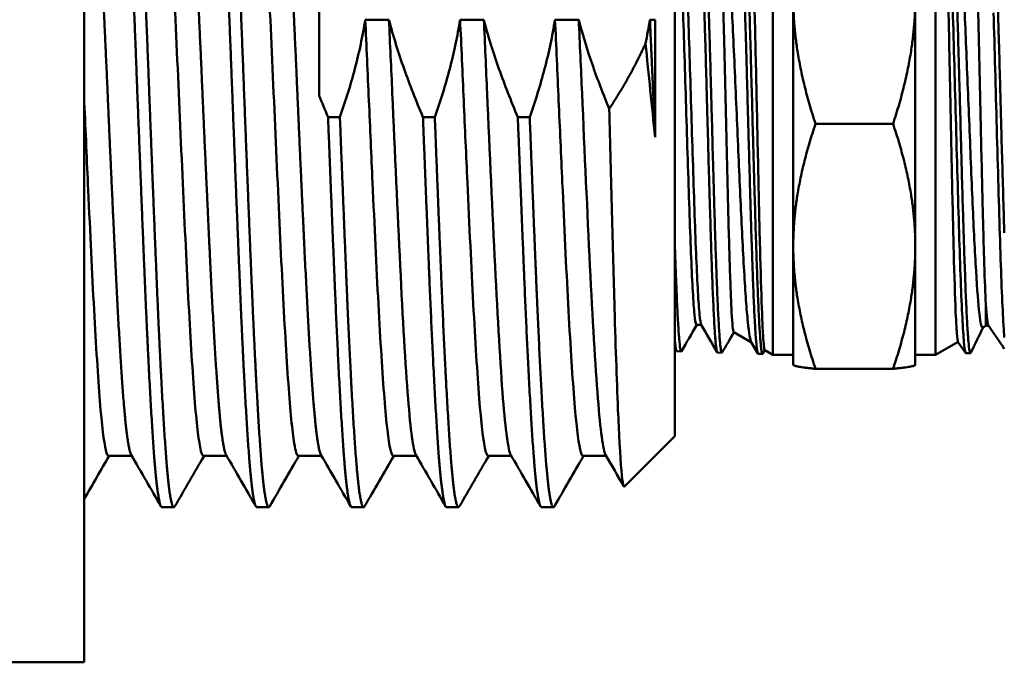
# Model space of a CAD drawing. Header units: inches. Extents: x 0 to 136, y 2 to 86.
# Tile 60 of 160: x 57.22 to 58.95, y 50.9 to 52.03. Entities that reach past the tile are written whole.
import ezdxf

# ---------------------------------------------------------------- set-up
doc = ezdxf.new("R2010")
doc.units = ezdxf.units.IN
doc.header["$LTSCALE"] = 4
doc.header["$MEASUREMENT"] = 0
doc.layers.add('Dimension (ANSI)', color=7, linetype='Continuous', lineweight=25)
doc.layers.add('Visible (ANSI)', color=7, linetype='Continuous', lineweight=50)
doc.styles.add('Note Text (ANSI)', font='tahoma.ttf')
doc.dimstyles.new('Default (ANSI)', dxfattribs={"dimscale": 4, "dimtxt": 0.12, "dimasz": 0.098425, "dimexe": 0.125, "dimexo": 0.0625, "dimgap": 0.031496, "dimtad": 0, "dimtih": 1, "dimtoh": 1, "dimrnd": 1e-08, "dimzin": 4, "dimdsep": 46, "dimtxsty": 'Note Text (ANSI)', "dimcen": 0.09, "dimdle": 0.393701, "dimclrd": 256, "dimclre": 256, "dimclrt": 256, "dimadec": 0, "dimazin": 1, "dimtfac": 1, "dimtofl": 0, "dimtmove": 0, "dimatfit": 3, "dimfxl": 1, "dimtolj": 1, "dimtzin": 4, "dimlwd": -1, "dimlwe": -1, "dimarcsym": 0})

# ---------------------------------------------------------------- blocks, each defined once
blk = doc.blocks.new('*D9')
at = {"layer": 'Defpoints', "color": 0, "transparency": 16777216}
for p in [(65.1541, 72.0232), (30.9491, 67.7637), (65.1541, 51.8443)]:
    blk.add_point(p, dxfattribs=at)
at = {"layer": 'Dimension (ANSI)', "transparency": 16777216}
for p, q in [((30.9491, 68.0137), (30.9491, 72.5232)), ((65.1541, 52.0943), (65.1541, 72.5232)), ((31.3428, 72.0232), (47.1473, 72.0232)), ((64.7604, 72.0232), (48.9559, 72.0232))]:
    blk.add_line(p, q, dxfattribs=at)
for points in [[(31.3428, 72.0888), (31.3428, 71.9576), (30.9491, 72.0232)], [(64.7604, 72.0888), (64.7604, 71.9576), (65.1541, 72.0232)]]:
    blk.add_solid(points, dxfattribs=at)
at = {"layer": 'Dimension (ANSI)', "transparency": 16777216, "insert": (47.2733, 72.2732), "char_height": 0.48, "attachment_point": 1, "style": 'Note Text (ANSI)'}
blk.add_mtext('\\A1;34.21', dxfattribs=at)

msp = doc.modelspace()

# ---------------------------------------------------------------- linework, layer by layer
at = {"layer": 'Visible (ANSI)'}
for p, q in [((57.3351, 50.9037), (57.3351, 52.8237)), ((58.3726, 52.4262), (58.3726, 51.3012)), ((58.5447, 52.2837), (58.5447, 51.4437)), ((58.8304, 51.4437), (58.8304, 52.2837)), ((57.7476, 52.2463), (57.7476, 51.8997)), ((58.5804, 52.0717), (58.5804, 51.6344)), ((58.7947, 51.6344), (58.7947, 52.0717)), ((57.8286, 52.0326), (57.8702, 52.0326)), ((57.9952, 52.0326), (58.0369, 52.0326)), ((58.1619, 52.0326), (58.2036, 52.0326)), ((58.3286, 52.0326), (58.3378, 52.0326)), ((58.3378, 52.0326), (58.3378, 51.8261)), ((57.7633, 51.8615), (57.7841, 51.8615)), ((57.93, 51.8615), (57.9508, 51.8615)), ((58.0966, 51.8615), (58.1175, 51.8615)), ((58.6195, 51.8495), (58.7557, 51.8495)), ((58.5804, 51.6344), (58.5804, 51.4262)), ((58.7947, 51.4262), (58.7947, 51.6344)), ((58.4105, 51.4963), (58.4191, 51.4963)), ((58.9189, 51.4948), (58.9134, 51.4916)), ((58.9189, 51.4948), (58.9236, 51.4948)), ((58.4758, 51.4835), (58.507, 51.4655)), ((58.5182, 51.4461), (58.5066, 51.4662)), ((58.5306, 51.4519), (58.5271, 51.4459)), ((58.5303, 51.452), (58.5447, 51.4437)), ((58.8699, 51.4665), (58.8304, 51.4437)), ((58.883, 51.4472), (58.8697, 51.4668)), ((58.3759, 51.4501), (58.3837, 51.4499)), ((58.4474, 51.4479), (58.4551, 51.4476)), ((58.5188, 51.4457), (58.5265, 51.4454)), ((58.5447, 51.4437), (58.5804, 51.4437)), ((58.8304, 51.4437), (58.7947, 51.4437)), ((58.8917, 51.4468), (58.8837, 51.4465)), ((58.5804, 51.4262), (58.5805, 51.4261)), ((58.6195, 51.4193), (58.7557, 51.4193)), ((58.7947, 51.4262), (58.7946, 51.4261)), ((58.3726, 51.3012), (58.2839, 51.2126)), ((57.4185, 51.2664), (57.3778, 51.2664)), ((57.5851, 51.2664), (57.5445, 51.2664)), ((57.7518, 51.2664), (57.7111, 51.2664)), ((57.9185, 51.2664), (57.8778, 51.2664)), ((58.0851, 51.2664), (58.0445, 51.2664)), ((58.2518, 51.2664), (58.2111, 51.2664)), ((57.4924, 51.1762), (57.4716, 51.1762)), ((57.6591, 51.1762), (57.6382, 51.1762)), ((57.8257, 51.1762), (57.8049, 51.1762)), ((57.9924, 51.1762), (57.9716, 51.1762)), ((58.1591, 51.1762), (58.1382, 51.1762)), ((57.3351, 50.9037), (56.7551, 50.9037))]:
    msp.add_line(p, q, dxfattribs=at)
for points, weights, knots in [([(57.3865, 52.5498), (57.3934, 52.5618), (57.4004, 52.4806), (57.4073, 52.3993), (57.4143, 52.2463), (57.4212, 52.0932), (57.4281, 51.9094), (57.4351, 51.7256), (57.442, 51.5603), (57.449, 51.395), (57.4559, 51.2925), (57.4629, 51.19), (57.4698, 51.1778), (57.4707, 51.1762), (57.4716, 51.1762)], [0.999837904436, 0.966007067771, 1, 0.965925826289, 1, 0.965925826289, 1, 0.965925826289, 1, 0.965925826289, 1, 0.965925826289, 1, 0.995642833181, 0.992399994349], [0.60965958, 0.60965958, 0.60965958, 0.61403509, 0.61403509, 0.61842105, 0.61842105, 0.62280702, 0.62280702, 0.62719298, 0.62719298, 0.63157895, 0.63157895, 0.63596491, 0.63596491, 0.63652576, 0.63652576, 0.63652576]), ([(57.4091, 52.5512), (57.4152, 52.5512), (57.4212, 52.4806), (57.4281, 52.3993), (57.4351, 52.2463), (57.442, 52.0932), (57.449, 51.9094), (57.4559, 51.7256), (57.4629, 51.5603), (57.4698, 51.395), (57.4768, 51.2925), (57.4837, 51.19), (57.4906, 51.1778), (57.4924, 51.1747), (57.4942, 51.1778)], [0.992399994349, 0.970282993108, 1, 0.965925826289, 1, 0.965925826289, 1, 0.965925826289, 1, 0.965925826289, 1, 0.965925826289, 1, 0.991282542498, 0.987025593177], [0.66284155, 0.66284155, 0.66284155, 0.66666667, 0.66666667, 0.67105263, 0.67105263, 0.6754386, 0.6754386, 0.67982456, 0.67982456, 0.68421053, 0.68421053, 0.68859649, 0.68859649, 0.68971859, 0.68971859, 0.68971859]), ([(57.5532, 52.5498), (57.5601, 52.5618), (57.567, 52.4806), (57.574, 52.3993), (57.5809, 52.2463), (57.5879, 52.0932), (57.5948, 51.9094), (57.6018, 51.7256), (57.6087, 51.5603), (57.6156, 51.395), (57.6226, 51.2925), (57.6295, 51.19), (57.6365, 51.1778), (57.6373, 51.1762), (57.6382, 51.1762)], [0.999837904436, 0.966007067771, 1, 0.965925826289, 1, 0.965925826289, 1, 0.965925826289, 1, 0.965925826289, 1, 0.965925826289, 1, 0.995642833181, 0.992399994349], [0.66229116, 0.66229116, 0.66229116, 0.66666667, 0.66666667, 0.67105263, 0.67105263, 0.6754386, 0.6754386, 0.67982456, 0.67982456, 0.68421053, 0.68421053, 0.68859649, 0.68859649, 0.68915734, 0.68915734, 0.68915734]), ([(57.5757, 52.5512), (57.5818, 52.5512), (57.5879, 52.4806), (57.5948, 52.3993), (57.6018, 52.2463), (57.6087, 52.0932), (57.6156, 51.9094), (57.6226, 51.7256), (57.6295, 51.5603), (57.6365, 51.395), (57.6434, 51.2925), (57.6504, 51.19), (57.6573, 51.1778), (57.659, 51.1747), (57.6608, 51.1778)], [0.992399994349, 0.970282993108, 1, 0.965925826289, 1, 0.965925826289, 1, 0.965925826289, 1, 0.965925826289, 1, 0.965925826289, 1, 0.991282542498, 0.987025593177], [0.71547313, 0.71547313, 0.71547313, 0.71929825, 0.71929825, 0.72368421, 0.72368421, 0.72807018, 0.72807018, 0.73245614, 0.73245614, 0.73684211, 0.73684211, 0.74122807, 0.74122807, 0.74235017, 0.74235017, 0.74235017]), ([(57.3361, 52.461), (57.3423, 52.461), (57.3483, 52.3997), (57.3552, 52.3291), (57.3622, 52.1961), (57.3691, 52.0631), (57.3761, 51.9034), (57.383, 51.7437), (57.39, 51.6001), (57.3969, 51.4565), (57.4038, 51.3674), (57.4107, 51.2799), (57.4175, 51.2681)], [0.992399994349, 0.970282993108, 1, 0.965925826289, 1, 0.965925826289, 1, 0.965925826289, 1, 0.965925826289, 1, 0.966500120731, 0.998870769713], [0.61020997, 0.61020997, 0.61020997, 0.61403509, 0.61403509, 0.61842105, 0.61842105, 0.62280702, 0.62280702, 0.62719298, 0.62719298, 0.63157895, 0.63157895, 0.63589099, 0.63589099, 0.63589099]), ([(57.5028, 52.461), (57.5089, 52.461), (57.515, 52.3997), (57.5219, 52.3291), (57.5288, 52.1961), (57.5358, 52.0631), (57.5427, 51.9034), (57.5497, 51.7437), (57.5566, 51.6001), (57.5636, 51.4565), (57.5705, 51.3674), (57.5773, 51.2799), (57.5842, 51.2681)], [0.992399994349, 0.970282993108, 1, 0.965925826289, 1, 0.965925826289, 1, 0.965925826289, 1, 0.965925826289, 1, 0.966500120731, 0.998870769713], [0.66284155, 0.66284155, 0.66284155, 0.66666667, 0.66666667, 0.67105263, 0.67105263, 0.6754386, 0.6754386, 0.67982456, 0.67982456, 0.68421053, 0.68421053, 0.68852257, 0.68852257, 0.68852257]), ([(57.6695, 52.461), (57.6756, 52.461), (57.6816, 52.3997), (57.6886, 52.3291), (57.6955, 52.1961), (57.7025, 52.0631), (57.7094, 51.9034), (57.7163, 51.7437), (57.7233, 51.6001), (57.7302, 51.4565), (57.7372, 51.3674), (57.744, 51.2799), (57.7508, 51.2681)], [0.992399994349, 0.970282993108, 1, 0.965925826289, 1, 0.965925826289, 1, 0.965925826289, 1, 0.965925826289, 1, 0.966500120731, 0.998870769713], [0.71547313, 0.71547313, 0.71547313, 0.71929825, 0.71929825, 0.72368421, 0.72368421, 0.72807018, 0.72807018, 0.73245614, 0.73245614, 0.73684211, 0.73684211, 0.74115415, 0.74115415, 0.74115415]), ([(58.3286, 52.0326), (58.3315, 51.9693), (58.3344, 51.9034), (58.3361, 51.8648), (58.3378, 51.8261)], [0.983389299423, 0.985658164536, 1, 0.991534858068, 0.987275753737], [0.936750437, 0.936750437, 0.936750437, 0.938596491, 0.938596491, 0.939686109, 0.939686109, 0.939686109]), ([(57.7633, 51.8615), (57.7694, 51.7027), (57.7754, 51.5603), (57.7823, 51.395), (57.7893, 51.2925), (57.7962, 51.19), (57.8031, 51.1778), (57.804, 51.1762), (57.8049, 51.1762)], [0.992085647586, 0.970495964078, 1, 0.965925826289, 1, 0.965925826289, 1, 0.995642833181, 0.992399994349], [0.72865844, 0.72865844, 0.72865844, 0.73245614, 0.73245614, 0.73684211, 0.73684211, 0.74122807, 0.74122807, 0.74178892, 0.74178892, 0.74178892]), ([(57.7841, 51.8615), (57.7902, 51.7027), (57.7962, 51.5603), (57.8031, 51.395), (57.8101, 51.2925), (57.817, 51.19), (57.824, 51.1778), (57.8257, 51.1747), (57.8275, 51.1778)], [0.992085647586, 0.970495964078, 1, 0.965925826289, 1, 0.965925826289, 1, 0.991282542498, 0.987025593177], [0.78129001, 0.78129001, 0.78129001, 0.78508772, 0.78508772, 0.78947368, 0.78947368, 0.79385965, 0.79385965, 0.79498174, 0.79498174, 0.79498174]), ([(57.93, 51.8615), (57.9361, 51.7027), (57.942, 51.5603), (57.949, 51.395), (57.9559, 51.2925), (57.9629, 51.19), (57.9698, 51.1778), (57.9707, 51.1762), (57.9716, 51.1762)], [0.992085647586, 0.970495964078, 1, 0.965925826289, 1, 0.965925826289, 1, 0.995642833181, 0.992399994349], [0.78129001, 0.78129001, 0.78129001, 0.78508772, 0.78508772, 0.78947368, 0.78947368, 0.79385965, 0.79385965, 0.7944205, 0.7944205, 0.7944205]), ([(57.9508, 51.8615), (57.9569, 51.7027), (57.9629, 51.5603), (57.9698, 51.395), (57.9768, 51.2925), (57.9837, 51.19), (57.9906, 51.1778), (57.9924, 51.1747), (57.9942, 51.1778)], [0.992085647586, 0.970495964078, 1, 0.965925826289, 1, 0.965925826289, 1, 0.991282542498, 0.987025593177], [0.83392159, 0.83392159, 0.83392159, 0.8377193, 0.8377193, 0.84210526, 0.84210526, 0.84649123, 0.84649123, 0.84761332, 0.84761332, 0.84761332]), ([(58.0966, 51.8615), (58.1027, 51.7027), (58.1087, 51.5603), (58.1156, 51.395), (58.1226, 51.2925), (58.1295, 51.19), (58.1365, 51.1778), (58.1373, 51.1762), (58.1382, 51.1762)], [0.992085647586, 0.970495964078, 1, 0.965925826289, 1, 0.965925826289, 1, 0.995642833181, 0.992399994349], [0.83392159, 0.83392159, 0.83392159, 0.8377193, 0.8377193, 0.84210526, 0.84210526, 0.84649123, 0.84649123, 0.84705207, 0.84705207, 0.84705207]), ([(58.1175, 51.8615), (58.1236, 51.7027), (58.1295, 51.5603), (58.1365, 51.395), (58.1434, 51.2925), (58.1504, 51.19), (58.1573, 51.1778), (58.159, 51.1747), (58.1608, 51.1778)], [0.992085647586, 0.970495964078, 1, 0.965925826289, 1, 0.965925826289, 1, 0.991282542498, 0.987025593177], [0.88655317, 0.88655317, 0.88655317, 0.89035088, 0.89035088, 0.89473684, 0.89473684, 0.89912281, 0.89912281, 0.9002449, 0.9002449, 0.9002449])]:
    msp.add_rational_spline(points, weights, degree=2, knots=knots, dxfattribs=at)
for points, knots in [([(57.4632, 52.4592), (57.4642, 52.4576), (57.4651, 52.4547), (57.4696, 52.4363), (57.4729, 52.4074), (57.4798, 52.3231), (57.4833, 52.2684), (57.4902, 52.1397), (57.4937, 52.0669), (57.5007, 51.9142), (57.504, 51.836), (57.5109, 51.6835), (57.5143, 51.6107), (57.5212, 51.4793), (57.5247, 51.422), (57.5316, 51.3313), (57.5351, 51.2989), (57.5406, 51.2715), (57.5425, 51.2664), (57.5445, 51.2664)], [75.257456, 75.257456, 75.257456, 75.257456, 75.424017, 75.424017, 76.013689, 76.013689, 76.608416, 76.608416, 77.208308, 77.208308, 77.799661, 77.799661, 78.389396, 78.389396, 78.984693, 78.984693, 79.583539, 79.583539, 79.925607, 79.925607, 79.925607, 79.925607]), ([(57.6298, 52.4592), (57.6304, 52.4583), (57.6309, 52.457), (57.635, 52.4445), (57.6384, 52.419), (57.6452, 52.3407), (57.6488, 52.2884), (57.6557, 52.164), (57.6591, 52.0931), (57.6661, 51.9429), (57.6694, 51.865), (57.6763, 51.7114), (57.6797, 51.6372), (57.6866, 51.5015), (57.6901, 51.4415), (57.697, 51.3451), (57.7004, 51.3095), (57.7064, 51.2738), (57.7087, 51.2664), (57.7111, 51.2664)], [84.827935, 84.827935, 84.827935, 84.827935, 84.92212, 84.92212, 85.512531, 85.512531, 86.109778, 86.109778, 86.705776, 86.705776, 87.295586, 87.295586, 87.886387, 87.886387, 88.484343, 88.484343, 89.079523, 89.079523, 89.495031, 89.495031, 89.495031, 89.495031]), ([(58.8923, 51.4474), (58.8922, 51.4471), (58.892, 51.447), (58.8919, 51.4469), (58.8916, 51.4466), (58.8913, 51.4468), (58.8909, 51.4476), (58.8906, 51.4483), (58.8903, 51.4496), (58.89, 51.4513), (58.8893, 51.4547), (58.8887, 51.46), (58.888, 51.4674), (58.8877, 51.471), (58.8874, 51.4752), (58.8871, 51.4798), (58.8868, 51.4844), (58.8865, 51.4894), (58.8861, 51.4948), (58.8855, 51.5057), (58.8849, 51.5183), (58.8842, 51.5327), (58.8839, 51.5399), (58.8836, 51.5475), (58.8832, 51.5554), (58.8829, 51.5633), (58.8826, 51.5715), (58.8823, 51.5801), (58.8817, 51.5972), (58.881, 51.6157), (58.8804, 51.6354), (58.8801, 51.6453), (58.8797, 51.6555), (58.8794, 51.6658), (58.8791, 51.6762), (58.8788, 51.6867), (58.8784, 51.6974), (58.8778, 51.7188), (58.8772, 51.741), (58.8765, 51.7639), (58.8762, 51.7754), (58.8759, 51.787), (58.8756, 51.7986), (58.8753, 51.8102), (58.875, 51.8218), (58.8746, 51.8335), (58.874, 51.8568), (58.8734, 51.8802), (58.8727, 51.9037), (58.8724, 51.9155), (58.872, 51.9272), (58.8717, 51.9388), (58.8714, 51.9503), (58.8711, 51.9618), (58.8708, 51.973), (58.8701, 51.9956), (58.8695, 52.0176), (58.8689, 52.0391), (58.8686, 52.0498), (58.8682, 52.0603), (58.8679, 52.0705), (58.8676, 52.0808), (58.8673, 52.0907), (58.8669, 52.1003), (58.8663, 52.1196), (58.8657, 52.1377), (58.865, 52.1547), (58.8647, 52.1632), (58.8644, 52.1713), (58.8641, 52.179), (58.8638, 52.1868), (58.8635, 52.1941), (58.8631, 52.201), (58.8625, 52.2148), (58.8619, 52.227), (58.8612, 52.2376), (58.8609, 52.2429), (58.8605, 52.2477), (58.8602, 52.2521), (58.8599, 52.2564), (58.8596, 52.2603), (58.8593, 52.2637), (58.8586, 52.2705), (58.858, 52.2754), (58.8574, 52.2784), (58.8571, 52.2799), (58.8567, 52.281), (58.8564, 52.2815), (58.8563, 52.2817), (58.8561, 52.2818), (58.8559, 52.2818)], [0.87813545, 0.87813545, 0.87813545, 0.87813545, 0.87890625, 0.87890625, 0.87890625, 0.88085937, 0.88085937, 0.88085937, 0.8828125, 0.8828125, 0.8828125, 0.88671875, 0.88671875, 0.88671875, 0.88867187, 0.88867187, 0.88867187, 0.890625, 0.890625, 0.890625, 0.89453125, 0.89453125, 0.89453125, 0.89648437, 0.89648437, 0.89648437, 0.8984375, 0.8984375, 0.8984375, 0.90234375, 0.90234375, 0.90234375, 0.90429687, 0.90429687, 0.90429687, 0.90625, 0.90625, 0.90625, 0.91015625, 0.91015625, 0.91015625, 0.91210937, 0.91210937, 0.91210937, 0.9140625, 0.9140625, 0.9140625, 0.91796875, 0.91796875, 0.91796875, 0.91992187, 0.91992187, 0.91992187, 0.921875, 0.921875, 0.921875, 0.92578125, 0.92578125, 0.92578125, 0.92773437, 0.92773437, 0.92773437, 0.9296875, 0.9296875, 0.9296875, 0.93359375, 0.93359375, 0.93359375, 0.93554687, 0.93554687, 0.93554687, 0.9375, 0.9375, 0.9375, 0.94140625, 0.94140625, 0.94140625, 0.94335937, 0.94335937, 0.94335937, 0.9453125, 0.9453125, 0.9453125, 0.94921875, 0.94921875, 0.94921875, 0.95117187, 0.95117187, 0.95117187, 0.95214055, 0.95214055, 0.95214055, 0.95214055]), ([(58.4111, 52.278), (58.4116, 52.2789), (58.4122, 52.2785), (58.4127, 52.2769), (58.413, 52.2759), (58.4133, 52.2744), (58.4136, 52.2724), (58.4139, 52.2704), (58.4142, 52.2679), (58.4146, 52.2649), (58.4152, 52.2589), (58.4158, 52.2511), (58.4165, 52.2415), (58.4168, 52.2367), (58.4171, 52.2315), (58.4175, 52.2258), (58.4178, 52.2201), (58.4181, 52.2138), (58.4184, 52.2073), (58.4191, 52.1941), (58.4197, 52.1795), (58.4203, 52.1634), (58.4206, 52.1554), (58.421, 52.1469), (58.4213, 52.1382), (58.4216, 52.1294), (58.4219, 52.1202), (58.4223, 52.1108), (58.4229, 52.0919), (58.4236, 52.0721), (58.4242, 52.0514), (58.4245, 52.041), (58.4248, 52.0304), (58.4251, 52.0195), (58.4254, 52.0087), (58.4258, 51.9975), (58.4261, 51.9863), (58.4267, 51.9639), (58.4274, 51.9411), (58.428, 51.9181), (58.4283, 51.9065), (58.4287, 51.8949), (58.429, 51.8832), (58.4293, 51.8715), (58.4296, 51.8597), (58.43, 51.848), (58.4306, 51.8245), (58.4312, 51.8014), (58.4318, 51.7786), (58.4322, 51.7672), (58.4325, 51.7559), (58.4328, 51.7447), (58.4331, 51.7335), (58.4335, 51.7223), (58.4338, 51.7113), (58.4344, 51.6895), (58.4351, 51.6686), (58.4357, 51.6487), (58.436, 51.6388), (58.4363, 51.629), (58.4366, 51.6195), (58.437, 51.6101), (58.4373, 51.6008), (58.4376, 51.5919), (58.4382, 51.5741), (58.4389, 51.5579), (58.4395, 51.543), (58.4399, 51.5356), (58.4402, 51.5286), (58.4405, 51.5219), (58.4408, 51.5152), (58.4411, 51.5089), (58.4415, 51.5031), (58.4421, 51.4914), (58.4427, 51.4816), (58.4433, 51.4735), (58.4437, 51.4695), (58.444, 51.4659), (58.4443, 51.4628), (58.4446, 51.4597), (58.445, 51.457), (58.4453, 51.4549), (58.4459, 51.4506), (58.4466, 51.4483), (58.4472, 51.4479), (58.4473, 51.4479), (58.4473, 51.4479), (58.4474, 51.4479)], [0.73123191, 0.73123191, 0.73123191, 0.73123191, 0.734375, 0.734375, 0.734375, 0.73632813, 0.73632813, 0.73632813, 0.73828125, 0.73828125, 0.73828125, 0.7421875, 0.7421875, 0.7421875, 0.74414063, 0.74414063, 0.74414063, 0.74609375, 0.74609375, 0.74609375, 0.75, 0.75, 0.75, 0.75195313, 0.75195313, 0.75195313, 0.75390625, 0.75390625, 0.75390625, 0.7578125, 0.7578125, 0.7578125, 0.75976563, 0.75976563, 0.75976563, 0.76171875, 0.76171875, 0.76171875, 0.765625, 0.765625, 0.765625, 0.76757813, 0.76757813, 0.76757813, 0.76953125, 0.76953125, 0.76953125, 0.7734375, 0.7734375, 0.7734375, 0.77539063, 0.77539063, 0.77539063, 0.77734375, 0.77734375, 0.77734375, 0.78125, 0.78125, 0.78125, 0.78320313, 0.78320313, 0.78320313, 0.78515625, 0.78515625, 0.78515625, 0.7890625, 0.7890625, 0.7890625, 0.79101563, 0.79101563, 0.79101563, 0.79296875, 0.79296875, 0.79296875, 0.796875, 0.796875, 0.796875, 0.79882813, 0.79882813, 0.79882813, 0.80078125, 0.80078125, 0.80078125, 0.8046875, 0.8046875, 0.8046875, 0.80503299, 0.80503299, 0.80503299, 0.80503299]), ([(58.4556, 51.4481), (58.4554, 51.4477), (58.4551, 51.4475), (58.4549, 51.4477), (58.4543, 51.4482), (58.4536, 51.4507), (58.453, 51.455), (58.4526, 51.4572), (58.4523, 51.4599), (58.452, 51.463), (58.4517, 51.4662), (58.4514, 51.4699), (58.451, 51.474), (58.4504, 51.4822), (58.4498, 51.4922), (58.4492, 51.5039), (58.4488, 51.5097), (58.4485, 51.516), (58.4482, 51.5227), (58.4479, 51.5294), (58.4475, 51.5366), (58.4472, 51.5441), (58.4466, 51.5591), (58.4459, 51.5755), (58.4453, 51.5932), (58.445, 51.602), (58.4447, 51.6112), (58.4443, 51.6207), (58.444, 51.6302), (58.4437, 51.6401), (58.4434, 51.6502), (58.4428, 51.6703), (58.4421, 51.6913), (58.4415, 51.7129), (58.4411, 51.7238), (58.4408, 51.7348), (58.4405, 51.7461), (58.4402, 51.7573), (58.4399, 51.7688), (58.4395, 51.7803), (58.4389, 51.8033), (58.4383, 51.8264), (58.4377, 51.8497), (58.4373, 51.8613), (58.437, 51.873), (58.4367, 51.8847), (58.4364, 51.8964), (58.436, 51.9081), (58.4357, 51.9198), (58.4351, 51.943), (58.4344, 51.9657), (58.4338, 51.9879), (58.4335, 51.999), (58.4332, 52.01), (58.4328, 52.0209), (58.4325, 52.0317), (58.4322, 52.0424), (58.4319, 52.0529), (58.4313, 52.0738), (58.4306, 52.0935), (58.43, 52.1122), (58.4296, 52.1215), (58.4293, 52.1305), (58.429, 52.1393), (58.4287, 52.148), (58.4283, 52.1565), (58.428, 52.1646), (58.4274, 52.1808), (58.4268, 52.1953), (58.4261, 52.2083), (58.4258, 52.2148), (58.4255, 52.2209), (58.4252, 52.2266), (58.4249, 52.2322), (58.4245, 52.2375), (58.4242, 52.2423), (58.4235, 52.2519), (58.4229, 52.2596), (58.4223, 52.2655), (58.422, 52.2684), (58.4216, 52.2708), (58.4213, 52.2728), (58.421, 52.2748), (58.4207, 52.2763), (58.4204, 52.2773), (58.4201, 52.2782), (58.4197, 52.2787), (58.4194, 52.2787)], [0.17814325, 0.17814325, 0.17814325, 0.17814325, 0.1796875, 0.1796875, 0.1796875, 0.18359375, 0.18359375, 0.18359375, 0.18554687, 0.18554687, 0.18554687, 0.1875, 0.1875, 0.1875, 0.19140625, 0.19140625, 0.19140625, 0.19335937, 0.19335937, 0.19335937, 0.1953125, 0.1953125, 0.1953125, 0.19921875, 0.19921875, 0.19921875, 0.20117187, 0.20117187, 0.20117187, 0.203125, 0.203125, 0.203125, 0.20703125, 0.20703125, 0.20703125, 0.20898437, 0.20898437, 0.20898437, 0.2109375, 0.2109375, 0.2109375, 0.21484375, 0.21484375, 0.21484375, 0.21679687, 0.21679687, 0.21679687, 0.21875, 0.21875, 0.21875, 0.22265625, 0.22265625, 0.22265625, 0.22460937, 0.22460937, 0.22460937, 0.2265625, 0.2265625, 0.2265625, 0.23046875, 0.23046875, 0.23046875, 0.23242187, 0.23242187, 0.23242187, 0.234375, 0.234375, 0.234375, 0.23828125, 0.23828125, 0.23828125, 0.24023437, 0.24023437, 0.24023437, 0.2421875, 0.2421875, 0.2421875, 0.24609375, 0.24609375, 0.24609375, 0.24804687, 0.24804687, 0.24804687, 0.25, 0.25, 0.25, 0.25196242, 0.25196242, 0.25196242, 0.25196242]), ([(58.4826, 52.2803), (58.4826, 52.2803), (58.4826, 52.2803), (58.4826, 52.2803), (58.4829, 52.2808), (58.4832, 52.2808), (58.4835, 52.2803), (58.4842, 52.2794), (58.4848, 52.2764), (58.4855, 52.2716), (58.4858, 52.2691), (58.4861, 52.2662), (58.4864, 52.2629), (58.4868, 52.2595), (58.4871, 52.2556), (58.4874, 52.2512), (58.488, 52.2426), (58.4886, 52.2322), (58.4893, 52.2201), (58.4896, 52.214), (58.4899, 52.2076), (58.4902, 52.2007), (58.4906, 52.1938), (58.4909, 52.1864), (58.4912, 52.1787), (58.4919, 52.1633), (58.4925, 52.1467), (58.4931, 52.1287), (58.4934, 52.1197), (58.4938, 52.1104), (58.4941, 52.1008), (58.4944, 52.0912), (58.4947, 52.0812), (58.495, 52.071), (58.4956, 52.0506), (58.4963, 52.0295), (58.4969, 52.0076), (58.4973, 51.9967), (58.4976, 51.9856), (58.4979, 51.9743), (58.4982, 51.9631), (58.4985, 51.9516), (58.4989, 51.94), (58.4995, 51.9169), (58.5001, 51.8937), (58.5007, 51.8704), (58.501, 51.8588), (58.5014, 51.8472), (58.5017, 51.8355), (58.502, 51.8238), (58.5023, 51.8121), (58.5027, 51.8005), (58.5033, 51.7772), (58.504, 51.7546), (58.5046, 51.7325), (58.5049, 51.7214), (58.5052, 51.7105), (58.5055, 51.6998), (58.5058, 51.689), (58.5061, 51.6784), (58.5065, 51.668), (58.5071, 51.6472), (58.5078, 51.6275), (58.5084, 51.6089), (58.5087, 51.5996), (58.5091, 51.5905), (58.5094, 51.5818), (58.5097, 51.5731), (58.51, 51.5649), (58.5103, 51.5569), (58.5109, 51.5411), (58.5116, 51.5268), (58.5122, 51.514), (58.5125, 51.5076), (58.5128, 51.5015), (58.5132, 51.4959), (58.5135, 51.4903), (58.5138, 51.4852), (58.5141, 51.4805), (58.5148, 51.4712), (58.5154, 51.4637), (58.516, 51.4581), (58.5164, 51.4552), (58.5167, 51.4529), (58.517, 51.451), (58.5173, 51.4491), (58.5176, 51.4477), (58.5179, 51.4469), (58.5182, 51.4461), (58.5185, 51.4457), (58.5188, 51.4457)], [0.87687034, 0.87687034, 0.87687034, 0.87687034, 0.87695313, 0.87695313, 0.87695313, 0.87890625, 0.87890625, 0.87890625, 0.8828125, 0.8828125, 0.8828125, 0.88476563, 0.88476563, 0.88476563, 0.88671875, 0.88671875, 0.88671875, 0.890625, 0.890625, 0.890625, 0.89257813, 0.89257813, 0.89257813, 0.89453125, 0.89453125, 0.89453125, 0.8984375, 0.8984375, 0.8984375, 0.90039063, 0.90039063, 0.90039063, 0.90234375, 0.90234375, 0.90234375, 0.90625, 0.90625, 0.90625, 0.90820313, 0.90820313, 0.90820313, 0.91015625, 0.91015625, 0.91015625, 0.9140625, 0.9140625, 0.9140625, 0.91601563, 0.91601563, 0.91601563, 0.91796875, 0.91796875, 0.91796875, 0.921875, 0.921875, 0.921875, 0.92382812, 0.92382812, 0.92382812, 0.92578125, 0.92578125, 0.92578125, 0.9296875, 0.9296875, 0.9296875, 0.93164062, 0.93164062, 0.93164062, 0.93359375, 0.93359375, 0.93359375, 0.9375, 0.9375, 0.9375, 0.93945312, 0.93945312, 0.93945312, 0.94140625, 0.94140625, 0.94140625, 0.9453125, 0.9453125, 0.9453125, 0.94726562, 0.94726562, 0.94726562, 0.94921875, 0.94921875, 0.94921875, 0.95097711, 0.95097711, 0.95097711, 0.95097711]), ([(58.5271, 51.4459), (58.5269, 51.4456), (58.5267, 51.4454), (58.5265, 51.4454), (58.5262, 51.4454), (58.5259, 51.4459), (58.5256, 51.4469), (58.5249, 51.4489), (58.5243, 51.4528), (58.5237, 51.4587), (58.5234, 51.4616), (58.5231, 51.465), (58.5227, 51.4689), (58.5224, 51.4728), (58.5221, 51.4771), (58.5218, 51.4818), (58.5211, 51.4913), (58.5205, 51.5026), (58.5198, 51.5156), (58.5195, 51.5221), (58.5192, 51.5291), (58.5189, 51.5364), (58.5186, 51.5436), (58.5183, 51.5513), (58.518, 51.5592), (58.5173, 51.5752), (58.5167, 51.5925), (58.516, 51.6113), (58.5157, 51.6207), (58.5154, 51.6304), (58.5151, 51.6403), (58.5148, 51.6501), (58.5144, 51.6603), (58.5141, 51.6706), (58.5135, 51.6912), (58.5129, 51.7127), (58.5123, 51.7351), (58.5119, 51.7463), (58.5116, 51.7576), (58.5113, 51.7691), (58.511, 51.7805), (58.5106, 51.792), (58.5103, 51.8036), (58.51, 51.8152), (58.5097, 51.8268), (58.5093, 51.8385), (58.509, 51.8503), (58.5087, 51.8621), (58.5084, 51.8738), (58.5078, 51.8972), (58.5071, 51.9203), (58.5065, 51.9432), (58.5062, 51.9546), (58.5059, 51.966), (58.5056, 51.9773), (58.5052, 51.9886), (58.5049, 51.9998), (58.5046, 52.0108), (58.5039, 52.0327), (58.5033, 52.0537), (58.5027, 52.0738), (58.5024, 52.0839), (58.502, 52.0937), (58.5017, 52.1033), (58.5014, 52.1129), (58.5011, 52.1223), (58.5008, 52.1313), (58.5002, 52.1492), (58.4995, 52.1658), (58.4989, 52.1809), (58.4985, 52.1885), (58.4982, 52.1957), (58.4979, 52.2025), (58.4976, 52.2094), (58.4973, 52.2159), (58.4969, 52.2219), (58.4963, 52.2339), (58.4957, 52.2441), (58.4951, 52.2525), (58.4948, 52.2568), (58.4944, 52.2605), (58.4941, 52.2639), (58.4938, 52.2672), (58.4935, 52.2701), (58.4931, 52.2724), (58.4925, 52.2771), (58.4918, 52.2799), (58.4912, 52.2807), (58.4911, 52.2809), (58.4909, 52.2809), (58.4908, 52.2809)], [0.03205474, 0.03205474, 0.03205474, 0.03205474, 0.03320312, 0.03320312, 0.03320312, 0.03515625, 0.03515625, 0.03515625, 0.0390625, 0.0390625, 0.0390625, 0.04101562, 0.04101562, 0.04101562, 0.04296875, 0.04296875, 0.04296875, 0.046875, 0.046875, 0.046875, 0.04882812, 0.04882812, 0.04882812, 0.05078125, 0.05078125, 0.05078125, 0.0546875, 0.0546875, 0.0546875, 0.05664062, 0.05664062, 0.05664062, 0.05859375, 0.05859375, 0.05859375, 0.0625, 0.0625, 0.0625, 0.06445312, 0.06445312, 0.06445312, 0.06640625, 0.06640625, 0.06640625, 0.06835937, 0.06835937, 0.06835937, 0.0703125, 0.0703125, 0.0703125, 0.07421875, 0.07421875, 0.07421875, 0.07617187, 0.07617187, 0.07617187, 0.078125, 0.078125, 0.078125, 0.08203125, 0.08203125, 0.08203125, 0.08398437, 0.08398437, 0.08398437, 0.0859375, 0.0859375, 0.0859375, 0.08984375, 0.08984375, 0.08984375, 0.09179687, 0.09179687, 0.09179687, 0.09375, 0.09375, 0.09375, 0.09765625, 0.09765625, 0.09765625, 0.09960937, 0.09960937, 0.09960937, 0.1015625, 0.1015625, 0.1015625, 0.10546875, 0.10546875, 0.10546875, 0.10630531, 0.10630531, 0.10630531, 0.10630531]), ([(58.8697, 51.4668), (58.869, 51.4678), (58.8683, 51.4731), (58.8671, 51.4897), (58.8666, 51.4991), (58.8649, 51.5348), (58.8638, 51.5681), (58.8616, 51.6497), (58.8605, 51.697), (58.8583, 51.7971), (58.8573, 51.849), (58.8552, 51.9491), (58.8542, 51.9966), (58.8521, 52.0899), (58.851, 52.1339), (58.8488, 52.2068), (58.8477, 52.2349), (58.8461, 52.2615), (58.8455, 52.2677), (58.8446, 52.2743), (58.8443, 52.2758), (58.8439, 52.276)], [-4.659049, -4.659049, -4.659049, -4.659049, -4.398826, -4.398826, -4.204036, -4.204036, -3.794617, -3.794617, -3.384564, -3.384564, -2.988215, -2.988215, -2.612578, -2.612578, -2.194348, -2.194348, -1.776934, -1.776934, -1.577381, -1.577381, -1.434412, -1.434412, -1.434412, -1.434412]), ([(58.9511, 51.6582), (58.9506, 51.6739), (58.9501, 51.6902), (58.9496, 51.7071), (58.9493, 51.718), (58.949, 51.7292), (58.9487, 51.7405), (58.9483, 51.7517), (58.948, 51.763), (58.9477, 51.7745), (58.947, 51.7973), (58.9464, 51.8205), (58.9457, 51.844), (58.9454, 51.8558), (58.9451, 51.8677), (58.9448, 51.8794), (58.9445, 51.8912), (58.9442, 51.9029), (58.9438, 51.9145), (58.9432, 51.9377), (58.9426, 51.9606), (58.9419, 51.9832), (58.9416, 51.9945), (58.9413, 52.0057), (58.9409, 52.0166), (58.9406, 52.0276), (58.9403, 52.0383), (58.94, 52.0488), (58.9393, 52.0697), (58.9387, 52.0897), (58.9381, 52.1088), (58.9377, 52.1183), (58.9374, 52.1276), (58.9371, 52.1365), (58.9368, 52.1454), (58.9365, 52.1539), (58.9361, 52.162), (58.9355, 52.1783), (58.9348, 52.1932), (58.9342, 52.2065), (58.9339, 52.2132), (58.9335, 52.2195), (58.9332, 52.2253), (58.9329, 52.2311), (58.9326, 52.2365), (58.9323, 52.2414), (58.9317, 52.2512), (58.931, 52.2591), (58.9304, 52.2653), (58.93, 52.2684), (58.9297, 52.271), (58.9294, 52.273), (58.929, 52.2751), (58.9287, 52.2767), (58.9284, 52.2778), (58.9281, 52.279), (58.9277, 52.2796), (58.9274, 52.2796)], [0.75869332, 0.75869332, 0.75869332, 0.75869332, 0.76171875, 0.76171875, 0.76171875, 0.76367187, 0.76367187, 0.76367187, 0.765625, 0.765625, 0.765625, 0.76953125, 0.76953125, 0.76953125, 0.77148437, 0.77148437, 0.77148437, 0.7734375, 0.7734375, 0.7734375, 0.77734375, 0.77734375, 0.77734375, 0.77929687, 0.77929687, 0.77929687, 0.78125, 0.78125, 0.78125, 0.78515625, 0.78515625, 0.78515625, 0.78710937, 0.78710937, 0.78710937, 0.7890625, 0.7890625, 0.7890625, 0.79296875, 0.79296875, 0.79296875, 0.79492187, 0.79492187, 0.79492187, 0.796875, 0.796875, 0.796875, 0.80078125, 0.80078125, 0.80078125, 0.80273437, 0.80273437, 0.80273437, 0.8046875, 0.8046875, 0.8046875, 0.80683356, 0.80683356, 0.80683356, 0.80683356]), ([(58.5303, 51.452), (58.5293, 51.4526), (58.5284, 51.4616), (58.5267, 51.4887), (58.5261, 51.5014), (58.5245, 51.5428), (58.5235, 51.5763), (58.5213, 51.6573), (58.5202, 51.7046), (58.518, 51.8068), (58.5168, 51.861), (58.5145, 51.967), (58.5133, 52.0177), (58.5116, 52.0855), (58.5111, 52.1061), (58.51, 52.1444), (58.5094, 52.162), (58.5078, 52.2074), (58.5068, 52.2298), (58.5051, 52.2512), (58.5045, 52.2561), (58.5038, 52.2588), (58.5036, 52.2592), (58.5035, 52.2594)], [-8.497245, -8.497245, -8.497245, -8.497245, -8.129535, -8.129535, -7.915593, -7.915593, -7.542631, -7.542631, -7.146374, -7.146374, -6.738514, -6.738514, -6.331589, -6.331589, -6.137458, -6.137458, -5.941043, -5.941043, -5.566693, -5.566693, -5.36216, -5.36216, -5.316134, -5.316134, -5.316134, -5.316134]), ([(58.8655, 52.2628), (58.8656, 52.2627), (58.8656, 52.2625), (58.8667, 52.26), (58.8676, 52.2552), (58.8705, 52.2342), (58.8725, 52.2114), (58.8755, 52.1648), (58.8765, 52.1465), (58.8795, 52.0893), (58.8815, 52.0466), (58.8844, 51.9774), (58.8853, 51.9535), (58.8873, 51.9052), (58.8883, 51.8808), (58.8914, 51.8057), (58.8933, 51.7556), (58.8964, 51.6873), (58.8974, 51.6662), (58.8994, 51.6266), (58.9004, 51.6081), (58.9034, 51.5586), (58.9054, 51.533), (58.9092, 51.4999), (58.9111, 51.4916), (58.9131, 51.4915), (58.9133, 51.4916), (58.9134, 51.4916)], [-3.375471, -3.375471, -3.375471, -3.375471, -3.362049, -3.362049, -3.171393, -3.171393, -2.794452, -2.794452, -2.59413, -2.59413, -2.22272, -2.22272, -2.035861, -2.035861, -1.850724, -1.850724, -1.46282, -1.46282, -1.277901, -1.277901, -1.089488, -1.089488, -0.722278, -0.722278, -0.37739, -0.37739, -0.352443, -0.352443, -0.352443, -0.352443]), ([(58.4105, 51.4963), (58.4093, 51.4963), (58.4081, 51.5026), (58.4049, 51.5345), (58.403, 51.569), (58.3992, 51.6596), (58.3973, 51.7155), (58.3935, 51.8352), (58.3916, 51.8987), (58.3878, 52.0177), (58.3859, 52.073), (58.382, 52.1618), (58.3801, 52.1952), (58.3773, 52.2225), (58.3763, 52.2279), (58.3754, 52.2295)], [0.33341309, 0.33341309, 0.33341309, 0.33341309, 0.33796348, 0.33796348, 0.34508215, 0.34508215, 0.35220082, 0.35220082, 0.35931949, 0.35931949, 0.36643817, 0.36643817, 0.37355684, 0.37355684, 0.37706836, 0.37706836, 0.37706836, 0.37706836]), ([(58.4188, 51.4968), (58.4178, 51.4986), (58.4168, 51.5047), (58.4139, 51.5345), (58.412, 51.569), (58.4081, 51.6596), (58.4062, 51.7155), (58.4024, 51.8352), (58.4005, 51.8987), (58.3967, 52.0177), (58.3948, 52.073), (58.391, 52.1618), (58.3891, 52.1952), (58.386, 52.2245), (58.3849, 52.23), (58.3837, 52.23)], [0.33417691, 0.33417691, 0.33417691, 0.33417691, 0.33796348, 0.33796348, 0.34508215, 0.34508215, 0.35220082, 0.35220082, 0.35931949, 0.35931949, 0.36643817, 0.36643817, 0.37355684, 0.37355684, 0.37783484, 0.37783484, 0.37783484, 0.37783484]), ([(58.4557, 52.2318), (58.4572, 52.231), (58.4588, 52.2257), (58.4619, 52.2058), (58.4634, 52.1906), (58.4661, 52.1582), (58.4671, 52.1436), (58.4706, 52.0903), (58.4727, 52.0478), (58.4771, 51.958), (58.4792, 51.908), (58.4825, 51.833), (58.4836, 51.8087), (58.4857, 51.7609), (58.4867, 51.7377), (58.4897, 51.6723), (58.4919, 51.6294), (58.4952, 51.5721), (58.4963, 51.555), (58.4984, 51.5253), (58.4995, 51.5126), (58.5028, 51.4806), (58.5047, 51.4695), (58.5066, 51.4662)], [-4.16058, -4.16058, -4.16058, -4.16058, -3.987124, -3.987124, -3.799979, -3.799979, -3.676121, -3.676121, -3.396232, -3.396232, -3.095043, -3.095043, -2.949605, -2.949605, -2.806091, -2.806091, -2.532015, -2.532015, -2.397064, -2.397064, -2.266558, -2.266558, -2.002311, -2.002311, -2.002311, -2.002311]), ([(58.9186, 51.5334), (58.9177, 51.5511), (58.9168, 51.5748), (58.9149, 51.6334), (58.914, 51.6682), (58.9119, 51.7515), (58.9108, 51.8004), (58.9092, 51.8738), (58.9086, 51.8975), (58.9076, 51.9441), (58.9071, 51.9671), (58.9055, 52.0348), (58.9044, 52.0769), (58.9028, 52.132), (58.9023, 52.1492), (58.9012, 52.1794), (58.9007, 52.1924), (58.8991, 52.2266), (58.8979, 52.2406), (58.8966, 52.2452), (58.8965, 52.2456), (58.8963, 52.2457)], [-10.493921, -10.493921, -10.493921, -10.493921, -10.176194, -10.176194, -9.844364, -9.844364, -9.456782, -9.456782, -9.273257, -9.273257, -9.090635, -9.090635, -8.717218, -8.717218, -8.524425, -8.524425, -8.336682, -8.336682, -7.942487, -7.942487, -7.876662, -7.876662, -7.876662, -7.876662]), ([(58.4758, 51.4835), (58.4758, 51.4836), (58.4757, 51.4836), (58.4745, 51.4855), (58.4733, 51.4973), (58.4716, 51.5285), (58.4711, 51.5407), (58.47, 51.569), (58.4694, 51.5851), (58.4677, 51.6381), (58.4666, 51.6792), (58.4644, 51.7664), (58.4634, 51.8111), (58.4613, 51.9011), (58.4603, 51.9457), (58.4587, 52.0074), (58.4583, 52.0264), (58.4572, 52.0644), (58.4567, 52.0832), (58.4561, 52.1005)], [-2.164226, -2.164226, -2.164226, -2.164226, -2.142327, -2.142327, -1.757999, -1.757999, -1.573838, -1.573838, -1.38771, -1.38771, -1.019981, -1.019981, -0.676411, -0.676411, -0.334688, -0.334688, -0.174571, -0.174571, 0, 0, 0, 0]), ([(57.7841, 51.8615), (57.7939, 51.8892), (57.8028, 51.9178), (57.8179, 51.9749), (57.824, 52.0036), (57.8286, 52.0326)], [-0.5366487, -0.5366487, -0.5366487, -0.5366487, -0.26808, -0.26808, 0, 0, 0, 0]), ([(57.8286, 52.0326), (57.8307, 51.9864), (57.8329, 51.9387), (57.8371, 51.8424), (57.8392, 51.7941), (57.8449, 51.6706), (57.8482, 51.5981), (57.8552, 51.4677), (57.8588, 51.4113), (57.8656, 51.3236), (57.8692, 51.2931), (57.8744, 51.2702), (57.8761, 51.2664), (57.8778, 51.2664)], [0, 0, 0, 0, 0.367324, 0.367324, 0.735703, 0.735703, 1.327942, 1.327942, 1.929574, 1.929574, 2.531268, 2.531268, 2.828798, 2.828798, 2.828798, 2.828798]), ([(57.8702, 52.0326), (57.8778, 52.0036), (57.8868, 51.9747), (57.9068, 51.9179), (57.9179, 51.8898), (57.93, 51.8615)], [-0.5508385, -0.5508385, -0.5508385, -0.5508385, -0.2749998, -0.2749998, -0.000001, -0.000001, -0.000001, -0.000001]), ([(57.8702, 52.0326), (57.8722, 51.9902), (57.8742, 51.9467), (57.8761, 51.9034), (57.8805, 51.8006), (57.8855, 51.6926), (57.89, 51.6001), (57.8944, 51.5076), (57.8994, 51.4248), (57.9038, 51.3674), (57.9082, 51.3111), (57.9131, 51.2758), (57.9175, 51.2681)], [-0.2153707, -0.2153707, -0.2153707, -0.2153707, -0.21333, -0.21333, -0.21333, -0.20848159, -0.20848159, -0.20848159, -0.20363318, -0.20363318, -0.20363318, -0.19886649, -0.19886649, -0.19886649, -0.19886649]), ([(57.9508, 51.8615), (57.9605, 51.8892), (57.9695, 51.9178), (57.9845, 51.9749), (57.9907, 52.0036), (57.9952, 52.0326)], [-0.5366487, -0.5366487, -0.5366487, -0.5366487, -0.26808, -0.26808, 0, 0, 0, 0]), ([(57.9952, 52.0326), (57.9974, 51.9864), (57.9995, 51.9387), (58.0037, 51.8424), (58.0059, 51.7941), (58.0115, 51.6706), (58.0149, 51.5981), (58.0219, 51.4677), (58.0254, 51.4113), (58.0323, 51.3236), (58.0358, 51.2931), (58.0411, 51.2702), (58.0428, 51.2664), (58.0445, 51.2664)], [0, 0, 0, 0, 0.367324, 0.367324, 0.735703, 0.735703, 1.327942, 1.327942, 1.929515, 1.929515, 2.531027, 2.531027, 2.828438, 2.828438, 2.828438, 2.828438]), ([(58.0369, 52.0326), (58.0444, 52.0036), (58.0534, 51.9747), (58.0735, 51.9179), (58.0846, 51.8898), (58.0966, 51.8615)], [-0.5508385, -0.5508385, -0.5508385, -0.5508385, -0.2749998, -0.2749998, -0.000001, -0.000001, -0.000001, -0.000001]), ([(58.0369, 52.0326), (58.0389, 51.9902), (58.0408, 51.9467), (58.0427, 51.9034), (58.0472, 51.8006), (58.0521, 51.6926), (58.0566, 51.6001), (58.0611, 51.5076), (58.066, 51.4248), (58.0705, 51.3674), (58.0749, 51.3111), (58.0798, 51.2758), (58.0842, 51.2681)], [-0.15718979, -0.15718979, -0.15718979, -0.15718979, -0.15514909, -0.15514909, -0.15514909, -0.15030068, -0.15030068, -0.15030068, -0.14545227, -0.14545227, -0.14545227, -0.14068558, -0.14068558, -0.14068558, -0.14068558]), ([(58.1175, 51.8615), (58.1272, 51.8892), (58.1361, 51.9178), (58.1512, 51.9749), (58.1574, 52.0036), (58.1619, 52.0326)], [-0.5366487, -0.5366487, -0.5366487, -0.5366487, -0.26808, -0.26808, 0, 0, 0, 0]), ([(58.1619, 52.0326), (58.1641, 51.9864), (58.1662, 51.9387), (58.1704, 51.8424), (58.1726, 51.7941), (58.1782, 51.6706), (58.1815, 51.5981), (58.1885, 51.4677), (58.1921, 51.4113), (58.1989, 51.3236), (58.2025, 51.2931), (58.2077, 51.2702), (58.2095, 51.2664), (58.2112, 51.2664)], [0, 0, 0, 0, 0.367324, 0.367324, 0.735703, 0.735703, 1.327942, 1.327942, 1.929515, 1.929515, 2.531027, 2.531027, 2.828438, 2.828438, 2.828438, 2.828438]), ([(58.2036, 52.0326), (58.2104, 52.0061), (58.2186, 51.9797), (58.2365, 51.9277), (58.2465, 51.9019), (58.2572, 51.876)], [-0.502729, -0.502729, -0.502729, -0.502729, -0.2508272, -0.2508272, -0.000001, -0.000001, -0.000001, -0.000001]), ([(58.2036, 52.0326), (58.2055, 51.9902), (58.2075, 51.9467), (58.2094, 51.9034), (58.2139, 51.8006), (58.2188, 51.6926), (58.2233, 51.6001), (58.2278, 51.5076), (58.2327, 51.4248), (58.2372, 51.3674), (58.2416, 51.3111), (58.2464, 51.2758), (58.2508, 51.2681)], [-0.09900888, -0.09900888, -0.09900888, -0.09900888, -0.09696818, -0.09696818, -0.09696818, -0.09211977, -0.09211977, -0.09211977, -0.08727136, -0.08727136, -0.08727136, -0.08250467, -0.08250467, -0.08250467, -0.08250467]), ([(58.3209, 51.9908), (58.3237, 51.9636), (58.3265, 51.9361), (58.3321, 51.8804), (58.3349, 51.8533), (58.3378, 51.8261)], [-0.416212, -0.416212, -0.416212, -0.416212, -0.2116017, -0.2116017, 0, 0, 0, 0]), ([(57.3351, 51.8875), (57.3374, 51.8359), (57.3397, 51.7842), (57.3455, 51.6583), (57.3488, 51.5868), (57.3557, 51.4594), (57.3592, 51.4048), (57.366, 51.3197), (57.3696, 51.2904), (57.3747, 51.2697), (57.3762, 51.2664), (57.3778, 51.2664)], [67.899466, 67.899466, 67.899466, 67.899466, 68.294469, 68.294469, 68.883918, 68.883918, 69.476755, 69.476755, 70.077406, 70.077406, 70.353044, 70.353044, 70.353044, 70.353044]), ([(58.2839, 51.2126), (58.2829, 51.2116), (58.2819, 51.2141), (58.2788, 51.2328), (58.2766, 51.2611), (58.274, 51.3144), (58.2735, 51.3262), (58.2708, 51.3893), (58.2685, 51.453), (58.2649, 51.5785), (58.2634, 51.6353), (58.2603, 51.7535), (58.2587, 51.8146), (58.2572, 51.876)], [-2.682895, -2.682895, -2.682895, -2.682895, -2.386895, -2.386895, -1.753931, -1.753931, -1.591725, -1.591725, -0.937559, -0.937559, -0.468105, -0.468105, -0.000001, -0.000001, -0.000001, -0.000001]), ([(58.3842, 51.4503), (58.3841, 51.4501), (58.384, 51.45), (58.3838, 51.4499), (58.3835, 51.4498), (58.3832, 51.4501), (58.3828, 51.451), (58.3825, 51.4518), (58.3822, 51.4532), (58.3819, 51.455), (58.3812, 51.4587), (58.3806, 51.4643), (58.38, 51.4718), (58.3797, 51.4755), (58.3793, 51.4797), (58.379, 51.4844), (58.3787, 51.4891), (58.3784, 51.4943), (58.378, 51.4999), (58.3774, 51.5111), (58.3767, 51.5239), (58.3761, 51.5383), (58.3758, 51.5455), (58.3755, 51.553), (58.3752, 51.561), (58.3748, 51.569), (58.3745, 51.5775), (58.3742, 51.5862), (58.3737, 51.6005), (58.3731, 51.6157), (58.3726, 51.6316)], [0.32336992, 0.32336992, 0.32336992, 0.32336992, 0.32421875, 0.32421875, 0.32421875, 0.32617187, 0.32617187, 0.32617187, 0.328125, 0.328125, 0.328125, 0.33203125, 0.33203125, 0.33203125, 0.33398437, 0.33398437, 0.33398437, 0.3359375, 0.3359375, 0.3359375, 0.33984375, 0.33984375, 0.33984375, 0.34179687, 0.34179687, 0.34179687, 0.34375, 0.34375, 0.34375, 0.34697482, 0.34697482, 0.34697482, 0.34697482]), ([(58.9189, 51.4948), (58.9189, 51.4948), (58.9189, 51.4949), (58.9189, 51.4963), (58.9189, 51.4998), (58.9188, 51.5122), (58.9187, 51.5215), (58.9186, 51.5334)], [-0.4321607, -0.4321607, -0.4321607, -0.4321607, -0.390651, -0.390651, -0.2036616, -0.2036616, 0, 0, 0, 0]), ([(58.3726, 51.4682), (58.3731, 51.4625), (58.3736, 51.4582), (58.3742, 51.4552), (58.3745, 51.4534), (58.3748, 51.452), (58.3751, 51.4512), (58.3754, 51.4505), (58.3757, 51.4501), (58.3759, 51.4501)], [0.653019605, 0.653019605, 0.653019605, 0.653019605, 0.65625, 0.65625, 0.65625, 0.658203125, 0.658203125, 0.658203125, 0.659838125, 0.659838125, 0.659838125, 0.659838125])]:
    msp.add_open_spline(points, degree=3, knots=knots, dxfattribs=at)
for points in [[(58.8577, 52.1378), (58.8596, 52.0848), (58.8615, 52.02), (58.8634, 51.9514)], [(58.9321, 52.0449), (58.9341, 51.982), (58.936, 51.9115), (58.9379, 51.8418)], [(58.3209, 51.9908), (58.3238, 52.0047), (58.3264, 52.0186), (58.3286, 52.0326)], [(58.8634, 51.9514), (58.8653, 51.8828), (58.8673, 51.8105), (58.8692, 51.7434)], [(57.7476, 51.8997), (57.7526, 51.8869), (57.7579, 51.8742), (57.7633, 51.8615)], [(58.9379, 51.8418), (58.9398, 51.7722), (58.9417, 51.7035), (58.9436, 51.6444)], [(58.8692, 51.7434), (58.8711, 51.6762), (58.873, 51.6144), (58.8749, 51.5654)], [(58.9436, 51.6444), (58.9455, 51.5852), (58.9474, 51.5356), (58.9493, 51.5015)], [(58.8749, 51.5654), (58.8768, 51.5164), (58.8787, 51.4804), (58.8806, 51.4617)], [(58.9186, 51.5334), (58.9202, 51.5106), (58.9218, 51.4975), (58.9234, 51.4952)], [(58.4108, 51.4963), (58.402, 51.481), (58.3931, 51.4657), (58.3842, 51.4503)], [(58.4469, 51.4483), (58.4375, 51.4645), (58.4282, 51.4807), (58.4188, 51.4968)], [(58.9139, 51.4919), (58.9067, 51.4771), (58.8995, 51.4622), (58.8923, 51.4474)], [(58.9511, 51.4543), (58.9419, 51.4679), (58.9326, 51.4816), (58.9234, 51.4952)], [(58.9493, 51.5015), (58.9499, 51.491), (58.9505, 51.4819), (58.9511, 51.4745)], [(58.4761, 51.4834), (58.4693, 51.4716), (58.4624, 51.4599), (58.4556, 51.4481)], [(58.3754, 51.4506), (58.3745, 51.4522), (58.3735, 51.4538), (58.3726, 51.4554)], [(58.8806, 51.4617), (58.8816, 51.4516), (58.8827, 51.4465), (58.8837, 51.4466)], [(57.3788, 51.2664), (57.3642, 51.2413), (57.3497, 51.2161), (57.3351, 51.1909)], [(57.4698, 51.1777), (57.4524, 51.2078), (57.435, 51.238), (57.4175, 51.2681)], [(57.5455, 51.2664), (57.5284, 51.2369), (57.5113, 51.2073), (57.4942, 51.1778)], [(57.6365, 51.1777), (57.6191, 51.2078), (57.6016, 51.238), (57.5842, 51.2681)], [(57.7121, 51.2664), (57.695, 51.2369), (57.6779, 51.2073), (57.6608, 51.1778)], [(57.8032, 51.1777), (57.7857, 51.2078), (57.7683, 51.238), (57.7508, 51.2681)], [(57.8788, 51.2664), (57.8617, 51.2369), (57.8446, 51.2073), (57.8275, 51.1778)], [(57.9698, 51.1777), (57.9524, 51.2078), (57.935, 51.238), (57.9175, 51.2681)], [(58.0455, 51.2664), (58.0284, 51.2369), (58.0113, 51.2073), (57.9942, 51.1778)], [(58.1365, 51.1777), (58.1191, 51.2078), (58.1016, 51.238), (58.0842, 51.2681)], [(58.2121, 51.2664), (58.195, 51.2369), (58.1779, 51.2073), (58.1608, 51.1778)], [(58.2828, 51.213), (58.2721, 51.2314), (58.2615, 51.2497), (58.2508, 51.2681)]]:
    msp.add_open_spline(points, degree=3, dxfattribs=at)
for points, weights in [([(58.5804, 52.0717), (58.5804, 51.9686), (58.6195, 51.8495)], [1.50210825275, 1.50210825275, 1.39426173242]), ([(58.7557, 51.8495), (58.7947, 51.9686), (58.7947, 52.0717)], [1.39426173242, 1.50210825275, 1.50210825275]), ([(58.3209, 51.9908), (58.2964, 51.9362), (58.2572, 51.876)], [1.51738654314, 1.48667296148, 1.43992062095]), ([(58.6195, 51.8495), (58.5804, 51.7342), (58.5804, 51.6344)], [1.39426173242, 1.50210825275, 1.50210825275]), ([(58.7947, 51.6344), (58.7947, 51.7342), (58.7557, 51.8495)], [1.50210825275, 1.50210825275, 1.39426173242]), ([(58.5804, 51.6344), (58.5804, 51.5346), (58.6195, 51.4193)], [1.50210825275, 1.50210825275, 1.39426173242]), ([(58.7557, 51.4193), (58.7947, 51.5346), (58.7947, 51.6344)], [1.39426173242, 1.50210825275, 1.50210825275]), ([(58.5805, 51.4261), (58.5824, 51.4229), (58.6195, 51.4193)], [1.50180899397, 1.49642723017, 1.39426173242]), ([(58.7946, 51.4261), (58.7928, 51.4229), (58.7557, 51.4193)], [1.50180899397, 1.49642723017, 1.39426173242])]:
    msp.add_rational_spline(points, weights, degree=2, dxfattribs=at)

# ---------------------------------------------------------------- dimensions: what is measured, and where the dimension line sits
at = {"layer": 'Dimension (ANSI)'}
dim = msp.add_linear_dim(base=(65.15411, 72.02318), p1=(30.94909, 67.76374), p2=(65.15411, 51.84432), angle=180, dimstyle='Default (ANSI)', override={"dimgap": 0.031496, "dimtih": 0, "dimtoh": 0, "dimdec": 2, "dimtol": 0, "dimlim": 0, "dimtp": 0, "dimtm": 0, "dimtdec": 2, "dimatfit": 1}, dxfattribs=at)
dim.commit()
dim.dimension.update_dxf_attribs({"geometry": '*D9', "text_midpoint": (48.0516, 72.02318), "dimtype": 160})

doc.saveas('drawing.dxf')
